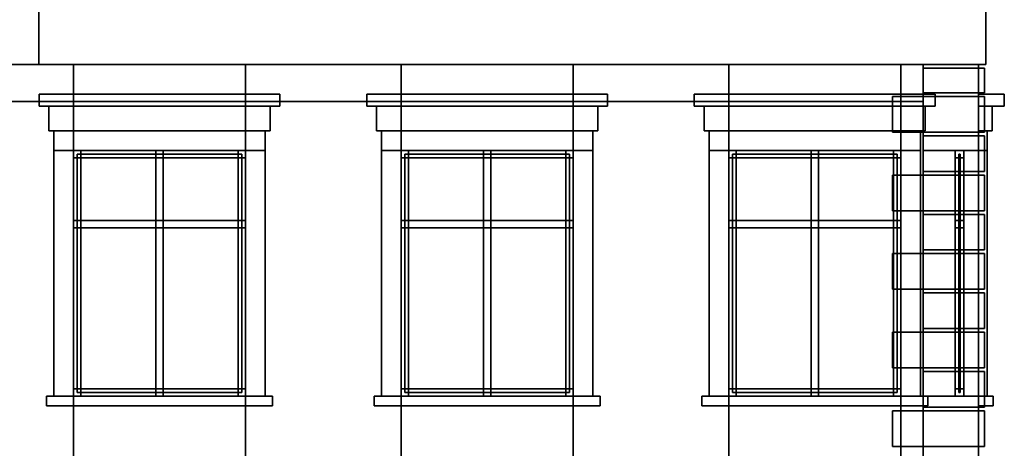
# Model space of a CAD drawing. Header units: metres. Extents: x 1.5 to 35.5, y 0 to 14.7.
# Tile 58 of 60: x 22.2 to 30.2, y 4.8 to 8.3. Entities that reach past the tile are written whole.
import ezdxf

# ---------------------------------------------------------------- set-up
doc = ezdxf.new("R2010")
doc.units = ezdxf.units.M
for name, color, linetype in [('FRAME', 8, 'Continuous'), ('GLASS', 5, 'Continuous'), ('INTERIOR_WALL', 8, 'Continuous'), ('PLASTER', 8, 'Continuous'), ('STUCCO', 8, 'Continuous')]:
    doc.layers.add(name, color=color, linetype=linetype)

msp = doc.modelspace()

# ---------------------------------------------------------------- linework, layer by layer
at = {"layer": 'FRAME'}
for points in [[(24.0333, 7.14), (22.6333, 7.14), (22.6333, 7.2), (24.0333, 7.2)], [(22.6933, 5.2), (22.6333, 5.2), (22.6333, 7.2), (22.6933, 7.2)], [(22.6333, 7.14), (24.0333, 7.14), (24.0333, 7.2), (22.6333, 7.2)], [(22.6333, 5.2), (22.6933, 5.2), (22.6933, 7.2), (22.6333, 7.2)], [(24.0333, 7.14), (22.6333, 7.14), (22.6333, 7.2), (24.0333, 7.2)], [(22.6933, 5.2), (22.6333, 5.2), (22.6333, 7.2), (22.6933, 7.2)], [(22.6333, 7.14), (24.0333, 7.14), (24.0333, 7.2), (22.6333, 7.2)], [(22.6333, 5.2), (22.6933, 5.2), (22.6933, 7.2), (22.6333, 7.2)], [(23.3633, 5.2), (23.3033, 5.2), (23.3033, 7.2), (23.3633, 7.2)], [(23.3033, 5.2), (23.3633, 5.2), (23.3633, 7.2), (23.3033, 7.2)], [(23.3633, 5.2), (23.3033, 5.2), (23.3033, 7.2), (23.3633, 7.2)], [(23.3033, 5.2), (23.3633, 5.2), (23.3633, 7.2), (23.3033, 7.2)], [(24.0333, 5.2), (23.9733, 5.2), (23.9733, 7.2), (24.0333, 7.2)], [(23.9733, 5.2), (24.0333, 5.2), (24.0333, 7.2), (23.9733, 7.2)], [(24.0333, 5.2), (23.9733, 5.2), (23.9733, 7.2), (24.0333, 7.2)], [(23.9733, 5.2), (24.0333, 5.2), (24.0333, 7.2), (23.9733, 7.2)], [(26.7, 7.14), (25.3, 7.14), (25.3, 7.2), (26.7, 7.2)], [(25.36, 5.2), (25.3, 5.2), (25.3, 7.2), (25.36, 7.2)], [(25.3, 7.14), (26.7, 7.14), (26.7, 7.2), (25.3, 7.2)], [(25.3, 5.2), (25.36, 5.2), (25.36, 7.2), (25.3, 7.2)], [(26.7, 7.14), (25.3, 7.14), (25.3, 7.2), (26.7, 7.2)], [(25.36, 5.2), (25.3, 5.2), (25.3, 7.2), (25.36, 7.2)], [(25.3, 7.14), (26.7, 7.14), (26.7, 7.2), (25.3, 7.2)], [(25.3, 5.2), (25.36, 5.2), (25.36, 7.2), (25.3, 7.2)], [(26.03, 5.2), (25.97, 5.2), (25.97, 7.2), (26.03, 7.2)], [(25.97, 5.2), (26.03, 5.2), (26.03, 7.2), (25.97, 7.2)], [(26.03, 5.2), (25.97, 5.2), (25.97, 7.2), (26.03, 7.2)], [(25.97, 5.2), (26.03, 5.2), (26.03, 7.2), (25.97, 7.2)], [(26.7, 5.2), (26.64, 5.2), (26.64, 7.2), (26.7, 7.2)], [(26.64, 5.2), (26.7, 5.2), (26.7, 7.2), (26.64, 7.2)], [(26.7, 5.2), (26.64, 5.2), (26.64, 7.2), (26.7, 7.2)], [(26.64, 5.2), (26.7, 5.2), (26.7, 7.2), (26.64, 7.2)], [(29.3667, 7.14), (27.9667, 7.14), (27.9667, 7.2), (29.3667, 7.2)], [(28.0267, 5.2), (27.9667, 5.2), (27.9667, 7.2), (28.0267, 7.2)], [(27.9667, 7.14), (29.3667, 7.14), (29.3667, 7.2), (27.9667, 7.2)], [(27.9667, 5.2), (28.0267, 5.2), (28.0267, 7.2), (27.9667, 7.2)], [(29.3667, 7.14), (27.9667, 7.14), (27.9667, 7.2), (29.3667, 7.2)], [(28.0267, 5.2), (27.9667, 5.2), (27.9667, 7.2), (28.0267, 7.2)], [(27.9667, 7.14), (29.3667, 7.14), (29.3667, 7.2), (27.9667, 7.2)], [(27.9667, 5.2), (28.0267, 5.2), (28.0267, 7.2), (27.9667, 7.2)], [(28.6967, 5.2), (28.6367, 5.2), (28.6367, 7.2), (28.6967, 7.2)], [(28.6367, 5.2), (28.6967, 5.2), (28.6967, 7.2), (28.6367, 7.2)], [(28.6967, 5.2), (28.6367, 5.2), (28.6367, 7.2), (28.6967, 7.2)], [(28.6367, 5.2), (28.6967, 5.2), (28.6967, 7.2), (28.6367, 7.2)], [(29.3667, 5.2), (29.3067, 5.2), (29.3067, 7.2), (29.3667, 7.2)], [(29.3067, 5.2), (29.3667, 5.2), (29.3667, 7.2), (29.3067, 7.2)], [(29.3667, 5.2), (29.3067, 5.2), (29.3067, 7.2), (29.3667, 7.2)], [(29.3067, 5.2), (29.3667, 5.2), (29.3667, 7.2), (29.3067, 7.2)], [(29.88, 7.14), (29.81, 7.14), (29.81, 7.2), (29.88, 7.2)], [(29.88, 5.2), (29.81, 5.2), (29.81, 7.2), (29.88, 7.2)], [(29.81, 5.2), (29.88, 5.2), (29.88, 7.2), (29.81, 7.2)], [(29.88, 5.2), (29.81, 5.2), (29.81, 7.2), (29.88, 7.2)], [(29.81, 5.2), (29.88, 5.2), (29.88, 7.2), (29.81, 7.2)], [(29.88, 5.2), (29.81, 5.2), (29.81, 7.2), (29.88, 7.2)], [(29.81, 7.14), (29.88, 7.14), (29.88, 7.2), (29.81, 7.2)], [(29.81, 5.2), (29.88, 5.2), (29.88, 7.2), (29.81, 7.2)], [(29.88, 7.14), (29.81, 7.14), (29.81, 7.2), (29.88, 7.2)], [(29.88, 5.2), (29.81, 5.2), (29.81, 7.2), (29.88, 7.2)], [(29.81, 5.2), (29.88, 5.2), (29.88, 7.2), (29.81, 7.2)], [(29.88, 5.2), (29.81, 5.2), (29.81, 7.2), (29.88, 7.2)], [(29.81, 5.2), (29.88, 5.2), (29.88, 7.2), (29.81, 7.2)], [(29.88, 5.2), (29.81, 5.2), (29.81, 7.2), (29.88, 7.2)], [(29.81, 7.14), (29.88, 7.14), (29.88, 7.2), (29.81, 7.2)], [(29.81, 5.2), (29.88, 5.2), (29.88, 7.2), (29.81, 7.2)], [(29.88, 7.14), (29.81, 7.14), (29.81, 7.2), (29.88, 7.2)], [(29.88, 5.2), (29.81, 5.2), (29.81, 7.2), (29.88, 7.2)], [(29.81, 5.2), (29.88, 5.2), (29.88, 7.2), (29.81, 7.2)], [(29.88, 5.2), (29.81, 5.2), (29.81, 7.2), (29.88, 7.2)], [(29.81, 5.2), (29.88, 5.2), (29.88, 7.2), (29.81, 7.2)], [(29.88, 5.2), (29.81, 5.2), (29.81, 7.2), (29.88, 7.2)], [(29.81, 7.14), (29.88, 7.14), (29.88, 7.2), (29.81, 7.2)], [(29.81, 5.2), (29.88, 5.2), (29.88, 7.2), (29.81, 7.2)], [(29.88, 7.14), (29.81, 7.14), (29.81, 7.2), (29.88, 7.2)], [(29.88, 5.2), (29.81, 5.2), (29.81, 7.2), (29.88, 7.2)], [(29.81, 5.2), (29.88, 5.2), (29.88, 7.2), (29.81, 7.2)], [(29.88, 5.2), (29.81, 5.2), (29.81, 7.2), (29.88, 7.2)], [(29.81, 5.2), (29.88, 5.2), (29.88, 7.2), (29.81, 7.2)], [(29.88, 5.2), (29.81, 5.2), (29.81, 7.2), (29.88, 7.2)], [(29.81, 7.14), (29.88, 7.14), (29.88, 7.2), (29.81, 7.2)], [(29.81, 5.2), (29.88, 5.2), (29.88, 7.2), (29.81, 7.2)], [(24.0333, 6.57), (22.6333, 6.57), (22.6333, 6.63), (24.0333, 6.63)], [(22.6333, 6.57), (24.0333, 6.57), (24.0333, 6.63), (22.6333, 6.63)], [(24.0333, 6.57), (22.6333, 6.57), (22.6333, 6.63), (24.0333, 6.63)], [(22.6333, 6.57), (24.0333, 6.57), (24.0333, 6.63), (22.6333, 6.63)], [(26.7, 6.57), (25.3, 6.57), (25.3, 6.63), (26.7, 6.63)], [(25.3, 6.57), (26.7, 6.57), (26.7, 6.63), (25.3, 6.63)], [(26.7, 6.57), (25.3, 6.57), (25.3, 6.63), (26.7, 6.63)], [(25.3, 6.57), (26.7, 6.57), (26.7, 6.63), (25.3, 6.63)], [(29.3667, 6.57), (27.9667, 6.57), (27.9667, 6.63), (29.3667, 6.63)], [(27.9667, 6.57), (29.3667, 6.57), (29.3667, 6.63), (27.9667, 6.63)], [(29.3667, 6.57), (27.9667, 6.57), (27.9667, 6.63), (29.3667, 6.63)], [(27.9667, 6.57), (29.3667, 6.57), (29.3667, 6.63), (27.9667, 6.63)], [(29.88, 6.57), (29.81, 6.57), (29.81, 6.63), (29.88, 6.63)], [(29.81, 6.57), (29.88, 6.57), (29.88, 6.63), (29.81, 6.63)], [(29.88, 6.57), (29.81, 6.57), (29.81, 6.63), (29.88, 6.63)], [(29.81, 6.57), (29.88, 6.57), (29.88, 6.63), (29.81, 6.63)], [(29.88, 6.57), (29.81, 6.57), (29.81, 6.63), (29.88, 6.63)], [(29.81, 6.57), (29.88, 6.57), (29.88, 6.63), (29.81, 6.63)], [(29.88, 6.57), (29.81, 6.57), (29.81, 6.63), (29.88, 6.63)], [(29.81, 6.57), (29.88, 6.57), (29.88, 6.63), (29.81, 6.63)], [(24.0333, 5.2), (22.6333, 5.2), (22.6333, 5.26), (24.0333, 5.26)], [(22.6333, 5.2), (24.0333, 5.2), (24.0333, 5.26), (22.6333, 5.26)], [(24.0333, 5.2), (22.6333, 5.2), (22.6333, 5.26), (24.0333, 5.26)], [(22.6333, 5.2), (24.0333, 5.2), (24.0333, 5.26), (22.6333, 5.26)], [(26.7, 5.2), (25.3, 5.2), (25.3, 5.26), (26.7, 5.26)], [(25.3, 5.2), (26.7, 5.2), (26.7, 5.26), (25.3, 5.26)], [(26.7, 5.2), (25.3, 5.2), (25.3, 5.26), (26.7, 5.26)], [(25.3, 5.2), (26.7, 5.2), (26.7, 5.26), (25.3, 5.26)], [(29.3667, 5.2), (27.9667, 5.2), (27.9667, 5.26), (29.3667, 5.26)], [(27.9667, 5.2), (29.3667, 5.2), (29.3667, 5.26), (27.9667, 5.26)], [(29.3667, 5.2), (27.9667, 5.2), (27.9667, 5.26), (29.3667, 5.26)], [(27.9667, 5.2), (29.3667, 5.2), (29.3667, 5.26), (27.9667, 5.26)], [(29.88, 5.2), (29.81, 5.2), (29.81, 5.26), (29.88, 5.26)], [(29.81, 5.2), (29.88, 5.2), (29.88, 5.26), (29.81, 5.26)], [(29.88, 5.2), (29.81, 5.2), (29.81, 5.26), (29.88, 5.26)], [(29.81, 5.2), (29.88, 5.2), (29.88, 5.26), (29.81, 5.26)], [(29.88, 5.2), (29.81, 5.2), (29.81, 5.26), (29.88, 5.26)], [(29.81, 5.2), (29.88, 5.2), (29.88, 5.26), (29.81, 5.26)], [(29.88, 5.2), (29.81, 5.2), (29.81, 5.26), (29.88, 5.26)], [(29.81, 5.2), (29.88, 5.2), (29.88, 5.26), (29.81, 5.26)]]:
    msp.add_lwpolyline(points, close=True, dxfattribs=at)
at = {"layer": 'GLASS'}
for points in [[(24.0033, 5.23), (22.6633, 5.23), (22.6633, 7.17), (24.0033, 7.17)], [(22.6633, 5.23), (24.0033, 5.23), (24.0033, 7.17), (22.6633, 7.17)], [(24.0033, 5.23), (22.6633, 5.23), (22.6633, 7.17), (24.0033, 7.17)], [(22.6633, 5.23), (24.0033, 5.23), (24.0033, 7.17), (22.6633, 7.17)], [(26.67, 5.23), (25.33, 5.23), (25.33, 7.17), (26.67, 7.17)], [(25.33, 5.23), (26.67, 5.23), (26.67, 7.17), (25.33, 7.17)], [(26.67, 5.23), (25.33, 5.23), (25.33, 7.17), (26.67, 7.17)], [(25.33, 5.23), (26.67, 5.23), (26.67, 7.17), (25.33, 7.17)], [(29.3367, 5.23), (27.9967, 5.23), (27.9967, 7.17), (29.3367, 7.17)], [(27.9967, 5.23), (29.3367, 5.23), (29.3367, 7.17), (27.9967, 7.17)], [(29.3367, 5.23), (27.9967, 5.23), (27.9967, 7.17), (29.3367, 7.17)], [(27.9967, 5.23), (29.3367, 5.23), (29.3367, 7.17), (27.9967, 7.17)], [(29.851, 5.23), (29.839, 5.23), (29.839, 7.17), (29.851, 7.17)], [(29.839, 5.23), (29.851, 5.23), (29.851, 7.17), (29.839, 7.17)], [(29.851, 5.23), (29.839, 5.23), (29.839, 7.17), (29.851, 7.17)], [(29.839, 5.23), (29.851, 5.23), (29.851, 7.17), (29.839, 7.17)], [(29.851, 5.23), (29.839, 5.23), (29.839, 7.17), (29.851, 7.17)], [(29.839, 5.23), (29.851, 5.23), (29.851, 7.17), (29.839, 7.17)], [(29.851, 5.23), (29.839, 5.23), (29.839, 7.17), (29.851, 7.17)], [(29.839, 5.23), (29.851, 5.23), (29.851, 7.17), (29.839, 7.17)]]:
    msp.add_lwpolyline(points, close=True, dxfattribs=at)
at = {"layer": 'INTERIOR_WALL'}
for points in [[(29.55, 0.9), (6.45, 0.9), (6.45, 7.6), (29.55, 7.6)], [(6.45, 0.9), (29.55, 0.9), (29.55, 7.6), (6.45, 7.6)]]:
    msp.add_lwpolyline(points, close=True, dxfattribs=at)
at = {"layer": 'PLASTER'}
for points in [[(22.6333, 4.5), (21.3667, 4.5), (21.3667, 7.9), (22.6333, 7.9)], [(21.3667, 4.5), (22.6333, 4.5), (22.6333, 7.9), (21.3667, 7.9)], [(22.6333, 4.5), (22, 4.5), (22, 7.9), (22.6333, 7.9)], [(22, 4.5), (22.6333, 4.5), (22.6333, 7.9), (22, 7.9)], [(24.0333, 7.2), (22.6333, 7.2), (22.6333, 7.9), (24.0333, 7.9)], [(22.6333, 7.2), (24.0333, 7.2), (24.0333, 7.9), (22.6333, 7.9)], [(24.0333, 7.2), (22.6333, 7.2), (22.6333, 7.9), (24.0333, 7.9)], [(22.6333, 7.2), (24.0333, 7.2), (24.0333, 7.9), (22.6333, 7.9)], [(25.3, 4.5), (24.0333, 4.5), (24.0333, 7.9), (25.3, 7.9)], [(24.0333, 4.5), (25.3, 4.5), (25.3, 7.9), (24.0333, 7.9)], [(25.3, 4.5), (24.0333, 4.5), (24.0333, 7.9), (25.3, 7.9)], [(24.0333, 4.5), (25.3, 4.5), (25.3, 7.9), (24.0333, 7.9)], [(26.7, 7.2), (25.3, 7.2), (25.3, 7.9), (26.7, 7.9)], [(25.3, 7.2), (26.7, 7.2), (26.7, 7.9), (25.3, 7.9)], [(26.7, 7.2), (25.3, 7.2), (25.3, 7.9), (26.7, 7.9)], [(25.3, 7.2), (26.7, 7.2), (26.7, 7.9), (25.3, 7.9)], [(27.9667, 4.5), (26.7, 4.5), (26.7, 7.9), (27.9667, 7.9)], [(26.7, 4.5), (27.9667, 4.5), (27.9667, 7.9), (26.7, 7.9)], [(27.9667, 4.5), (26.7, 4.5), (26.7, 7.9), (27.9667, 7.9)], [(26.7, 4.5), (27.9667, 4.5), (27.9667, 7.9), (26.7, 7.9)], [(29.3667, 7.2), (27.9667, 7.2), (27.9667, 7.9), (29.3667, 7.9)], [(27.9667, 7.2), (29.3667, 7.2), (29.3667, 7.9), (27.9667, 7.9)], [(29.3667, 7.2), (27.9667, 7.2), (27.9667, 7.9), (29.3667, 7.9)], [(27.9667, 7.2), (29.3667, 7.2), (29.3667, 7.9), (27.9667, 7.9)], [(30, 4.5), (29.3667, 4.5), (29.3667, 7.9), (30, 7.9)], [(29.3667, 4.5), (30, 4.5), (30, 7.9), (29.3667, 7.9)], [(30, 4.5), (29.3667, 4.5), (29.3667, 7.9), (30, 7.9)], [(29.3667, 4.5), (30, 4.5), (30, 7.9), (29.3667, 7.9)], [(30, 4.5), (29.55, 4.5), (29.55, 7.9), (30, 7.9)], [(30, 7.2), (29.55, 7.2), (29.55, 7.9), (30, 7.9)], [(29.55, 4.5), (30, 4.5), (30, 7.9), (29.55, 7.9)], [(30, 4.5), (29.55, 4.5), (29.55, 7.9), (30, 7.9)], [(29.55, 7.2), (30, 7.2), (30, 7.9), (29.55, 7.9)], [(30, 7.2), (29.55, 7.2), (29.55, 7.9), (30, 7.9)], [(29.55, 4.5), (30, 4.5), (30, 7.9), (29.55, 7.9)], [(30, 4.5), (29.55, 4.5), (29.55, 7.9), (30, 7.9)], [(29.55, 7.2), (30, 7.2), (30, 7.9), (29.55, 7.9)], [(30, 7.2), (29.55, 7.2), (29.55, 7.9), (30, 7.9)], [(29.55, 4.5), (30, 4.5), (30, 7.9), (29.55, 7.9)], [(30, 4.5), (29.55, 4.5), (29.55, 7.9), (30, 7.9)], [(29.55, 7.2), (30, 7.2), (30, 7.9), (29.55, 7.9)], [(30, 7.2), (29.55, 7.2), (29.55, 7.9), (30, 7.9)], [(29.55, 4.5), (30, 4.5), (30, 7.9), (29.55, 7.9)], [(30, 4.5), (29.55, 4.5), (29.55, 7.9), (30, 7.9)], [(29.55, 7.2), (30, 7.2), (30, 7.9), (29.55, 7.9)], [(29.55, 4.5), (30, 4.5), (30, 7.9), (29.55, 7.9)], [(24.2333, 7.36), (22.4333, 7.36), (22.4333, 7.56), (24.2333, 7.56)], [(22.4333, 7.36), (24.2333, 7.36), (24.2333, 7.56), (22.4333, 7.56)], [(24.2333, 7.36), (22.4333, 7.36), (22.4333, 7.56), (24.2333, 7.56)], [(22.4333, 7.36), (24.2333, 7.36), (24.2333, 7.56), (22.4333, 7.56)], [(26.9, 7.36), (25.1, 7.36), (25.1, 7.56), (26.9, 7.56)], [(25.1, 7.36), (26.9, 7.36), (26.9, 7.56), (25.1, 7.56)], [(26.9, 7.36), (25.1, 7.36), (25.1, 7.56), (26.9, 7.56)], [(25.1, 7.36), (26.9, 7.36), (26.9, 7.56), (25.1, 7.56)], [(29.5667, 7.36), (27.7667, 7.36), (27.7667, 7.56), (29.5667, 7.56)], [(27.7667, 7.36), (29.5667, 7.36), (29.5667, 7.56), (27.7667, 7.56)], [(29.5667, 7.36), (27.7667, 7.36), (27.7667, 7.56), (29.5667, 7.56)], [(27.7667, 7.36), (29.5667, 7.36), (29.5667, 7.56), (27.7667, 7.56)], [(30.11, 7.36), (30, 7.36), (30, 7.56), (30.11, 7.56)], [(30, 7.36), (30.11, 7.36), (30.11, 7.56), (30, 7.56)], [(30.11, 7.36), (30, 7.36), (30, 7.56), (30.11, 7.56)], [(30, 7.36), (30.11, 7.36), (30.11, 7.56), (30, 7.56)], [(30.11, 7.36), (30, 7.36), (30, 7.56), (30.11, 7.56)], [(30, 7.36), (30.11, 7.36), (30.11, 7.56), (30, 7.56)], [(30.11, 7.36), (30, 7.36), (30, 7.56), (30.11, 7.56)], [(30, 7.36), (30.11, 7.36), (30.11, 7.56), (30, 7.56)], [(24.0333, 4.5), (22.6333, 4.5), (22.6333, 5.2), (24.0333, 5.2)], [(22.6333, 4.5), (24.0333, 4.5), (24.0333, 5.2), (22.6333, 5.2)], [(24.0333, 4.5), (22.6333, 4.5), (22.6333, 5.2), (24.0333, 5.2)], [(22.6333, 4.5), (24.0333, 4.5), (24.0333, 5.2), (22.6333, 5.2)], [(26.7, 4.5), (25.3, 4.5), (25.3, 5.2), (26.7, 5.2)], [(25.3, 4.5), (26.7, 4.5), (26.7, 5.2), (25.3, 5.2)], [(26.7, 4.5), (25.3, 4.5), (25.3, 5.2), (26.7, 5.2)], [(25.3, 4.5), (26.7, 4.5), (26.7, 5.2), (25.3, 5.2)], [(29.3667, 4.5), (27.9667, 4.5), (27.9667, 5.2), (29.3667, 5.2)], [(27.9667, 4.5), (29.3667, 4.5), (29.3667, 5.2), (27.9667, 5.2)], [(29.3667, 4.5), (27.9667, 4.5), (27.9667, 5.2), (29.3667, 5.2)], [(27.9667, 4.5), (29.3667, 4.5), (29.3667, 5.2), (27.9667, 5.2)], [(30, 4.5), (29.55, 4.5), (29.55, 5.2), (30, 5.2)], [(29.55, 4.5), (30, 4.5), (30, 5.2), (29.55, 5.2)], [(30, 4.5), (29.55, 4.5), (29.55, 5.2), (30, 5.2)], [(29.55, 4.5), (30, 4.5), (30, 5.2), (29.55, 5.2)], [(30, 4.5), (29.55, 4.5), (29.55, 5.2), (30, 5.2)], [(29.55, 4.5), (30, 4.5), (30, 5.2), (29.55, 5.2)], [(30, 4.5), (29.55, 4.5), (29.55, 5.2), (30, 5.2)], [(29.55, 4.5), (30, 4.5), (30, 5.2), (29.55, 5.2)]]:
    msp.add_lwpolyline(points, close=True, dxfattribs=at)
at = {"layer": 'STUCCO'}
for points in [[(30.06, 7.9), (5.94, 7.9), (5.94, 8.3861), (30.06, 8.3861)], [(5.94, 7.9), (30.06, 7.9), (30.06, 8.3861), (5.94, 8.3861)], [(22.35, 7.9), (13.65, 7.9), (13.65, 8.3861), (22.35, 8.3861)], [(13.65, 7.9), (22.35, 7.9), (22.35, 8.3861), (13.65, 8.3861)], [(30.05, 7.67), (29.55, 7.67), (29.55, 7.87), (30.05, 7.87)], [(29.55, 7.67), (30.05, 7.67), (30.05, 7.87), (29.55, 7.87)], [(30.05, 7.67), (29.55, 7.67), (29.55, 7.87), (30.05, 7.87)], [(29.55, 7.67), (30.05, 7.67), (30.05, 7.87), (29.55, 7.87)], [(30.05, 7.67), (30, 7.67), (30, 7.87), (30.05, 7.87)], [(30, 7.67), (30.05, 7.67), (30.05, 7.87), (30, 7.87)], [(30.05, 7.67), (30, 7.67), (30, 7.87), (30.05, 7.87)], [(30, 7.67), (30.05, 7.67), (30.05, 7.87), (30, 7.87)], [(24.3133, 7.56), (22.3533, 7.56), (22.3533, 7.66), (24.3133, 7.66)], [(22.3533, 7.56), (24.3133, 7.56), (24.3133, 7.66), (22.3533, 7.66)], [(24.3133, 7.56), (22.3533, 7.56), (22.3533, 7.66), (24.3133, 7.66)], [(22.3533, 7.56), (24.3133, 7.56), (24.3133, 7.66), (22.3533, 7.66)], [(26.98, 7.56), (25.02, 7.56), (25.02, 7.66), (26.98, 7.66)], [(25.02, 7.56), (26.98, 7.56), (26.98, 7.66), (25.02, 7.66)], [(26.98, 7.56), (25.02, 7.56), (25.02, 7.66), (26.98, 7.66)], [(25.02, 7.56), (26.98, 7.56), (26.98, 7.66), (25.02, 7.66)], [(29.6467, 7.56), (27.6867, 7.56), (27.6867, 7.66), (29.6467, 7.66)], [(27.6867, 7.56), (29.6467, 7.56), (29.6467, 7.66), (27.6867, 7.66)], [(29.6467, 7.56), (27.6867, 7.56), (27.6867, 7.66), (29.6467, 7.66)], [(27.6867, 7.56), (29.6467, 7.56), (29.6467, 7.66), (27.6867, 7.66)], [(30.05, 7.35), (29.3, 7.35), (29.3, 7.64), (30.05, 7.64)], [(29.3, 7.35), (30.05, 7.35), (30.05, 7.64), (29.3, 7.64)], [(30.05, 7.35), (29.3, 7.35), (29.3, 7.64), (30.05, 7.64)], [(29.3, 7.35), (30.05, 7.35), (30.05, 7.64), (29.3, 7.64)], [(30.21, 7.56), (30, 7.56), (30, 7.66), (30.21, 7.66)], [(30, 7.56), (30.21, 7.56), (30.21, 7.66), (30, 7.66)], [(30.21, 7.56), (30, 7.56), (30, 7.66), (30.21, 7.66)], [(30, 7.56), (30.21, 7.56), (30.21, 7.66), (30, 7.66)], [(30.21, 7.56), (30, 7.56), (30, 7.66), (30.21, 7.66)], [(30, 7.56), (30.21, 7.56), (30.21, 7.66), (30, 7.66)], [(30.21, 7.56), (30, 7.56), (30, 7.66), (30.21, 7.66)], [(30, 7.56), (30.21, 7.56), (30.21, 7.66), (30, 7.66)], [(30.05, 7.35), (30, 7.35), (30, 7.64), (30.05, 7.64)], [(30, 7.35), (30.05, 7.35), (30.05, 7.64), (30, 7.64)], [(30.05, 7.35), (30, 7.35), (30, 7.64), (30.05, 7.64)], [(30, 7.35), (30.05, 7.35), (30.05, 7.64), (30, 7.64)], [(24.1933, 7.2), (22.4733, 7.2), (22.4733, 7.36), (24.1933, 7.36)], [(22.4733, 7.2), (24.1933, 7.2), (24.1933, 7.36), (22.4733, 7.36)], [(24.1933, 7.2), (22.4733, 7.2), (22.4733, 7.36), (24.1933, 7.36)], [(22.4733, 7.2), (24.1933, 7.2), (24.1933, 7.36), (22.4733, 7.36)], [(26.86, 7.2), (25.14, 7.2), (25.14, 7.36), (26.86, 7.36)], [(25.14, 7.2), (26.86, 7.2), (26.86, 7.36), (25.14, 7.36)], [(26.86, 7.2), (25.14, 7.2), (25.14, 7.36), (26.86, 7.36)], [(25.14, 7.2), (26.86, 7.2), (26.86, 7.36), (25.14, 7.36)], [(29.5267, 7.2), (27.8067, 7.2), (27.8067, 7.36), (29.5267, 7.36)], [(27.8067, 7.2), (29.5267, 7.2), (29.5267, 7.36), (27.8067, 7.36)], [(29.5267, 7.2), (27.8067, 7.2), (27.8067, 7.36), (29.5267, 7.36)], [(27.8067, 7.2), (29.5267, 7.2), (29.5267, 7.36), (27.8067, 7.36)], [(30.05, 7.03), (29.55, 7.03), (29.55, 7.32), (30.05, 7.32)], [(29.55, 7.03), (30.05, 7.03), (30.05, 7.32), (29.55, 7.32)], [(30.05, 7.03), (29.55, 7.03), (29.55, 7.32), (30.05, 7.32)], [(29.55, 7.03), (30.05, 7.03), (30.05, 7.32), (29.55, 7.32)], [(30.07, 7.2), (30, 7.2), (30, 7.36), (30.07, 7.36)], [(30, 7.2), (30.07, 7.2), (30.07, 7.36), (30, 7.36)], [(30.07, 7.2), (30, 7.2), (30, 7.36), (30.07, 7.36)], [(30, 7.2), (30.07, 7.2), (30.07, 7.36), (30, 7.36)], [(30.07, 7.2), (30, 7.2), (30, 7.36), (30.07, 7.36)], [(30, 7.2), (30.07, 7.2), (30.07, 7.36), (30, 7.36)], [(30.07, 7.2), (30, 7.2), (30, 7.36), (30.07, 7.36)], [(30, 7.2), (30.07, 7.2), (30.07, 7.36), (30, 7.36)], [(30.05, 7.03), (30, 7.03), (30, 7.32), (30.05, 7.32)], [(30, 7.03), (30.05, 7.03), (30.05, 7.32), (30, 7.32)], [(30.05, 7.03), (30, 7.03), (30, 7.32), (30.05, 7.32)], [(30, 7.03), (30.05, 7.03), (30.05, 7.32), (30, 7.32)], [(22.6333, 5.2), (22.4733, 5.2), (22.4733, 7.2), (22.6333, 7.2)], [(22.4733, 5.2), (22.6333, 5.2), (22.6333, 7.2), (22.4733, 7.2)], [(22.6333, 5.2), (22.4733, 5.2), (22.4733, 7.2), (22.6333, 7.2)], [(22.4733, 5.2), (22.6333, 5.2), (22.6333, 7.2), (22.4733, 7.2)], [(24.1933, 5.2), (24.0333, 5.2), (24.0333, 7.2), (24.1933, 7.2)], [(24.0333, 5.2), (24.1933, 5.2), (24.1933, 7.2), (24.0333, 7.2)], [(24.1933, 5.2), (24.0333, 5.2), (24.0333, 7.2), (24.1933, 7.2)], [(24.0333, 5.2), (24.1933, 5.2), (24.1933, 7.2), (24.0333, 7.2)], [(25.3, 5.2), (25.14, 5.2), (25.14, 7.2), (25.3, 7.2)], [(25.14, 5.2), (25.3, 5.2), (25.3, 7.2), (25.14, 7.2)], [(25.3, 5.2), (25.14, 5.2), (25.14, 7.2), (25.3, 7.2)], [(25.14, 5.2), (25.3, 5.2), (25.3, 7.2), (25.14, 7.2)], [(26.86, 5.2), (26.7, 5.2), (26.7, 7.2), (26.86, 7.2)], [(26.7, 5.2), (26.86, 5.2), (26.86, 7.2), (26.7, 7.2)], [(26.86, 5.2), (26.7, 5.2), (26.7, 7.2), (26.86, 7.2)], [(26.7, 5.2), (26.86, 5.2), (26.86, 7.2), (26.7, 7.2)], [(27.9667, 5.2), (27.8067, 5.2), (27.8067, 7.2), (27.9667, 7.2)], [(27.8067, 5.2), (27.9667, 5.2), (27.9667, 7.2), (27.8067, 7.2)], [(27.9667, 5.2), (27.8067, 5.2), (27.8067, 7.2), (27.9667, 7.2)], [(27.8067, 5.2), (27.9667, 5.2), (27.9667, 7.2), (27.8067, 7.2)], [(29.5267, 5.2), (29.3667, 5.2), (29.3667, 7.2), (29.5267, 7.2)], [(29.3667, 5.2), (29.5267, 5.2), (29.5267, 7.2), (29.3667, 7.2)], [(29.5267, 5.2), (29.3667, 5.2), (29.3667, 7.2), (29.5267, 7.2)], [(29.3667, 5.2), (29.5267, 5.2), (29.5267, 7.2), (29.3667, 7.2)], [(30.07, 5.2), (30, 5.2), (30, 7.2), (30.07, 7.2)], [(30, 5.2), (30.07, 5.2), (30.07, 7.2), (30, 7.2)], [(30.07, 5.2), (30, 5.2), (30, 7.2), (30.07, 7.2)], [(30, 5.2), (30.07, 5.2), (30.07, 7.2), (30, 7.2)], [(30.07, 5.2), (30, 5.2), (30, 7.2), (30.07, 7.2)], [(30, 5.2), (30.07, 5.2), (30.07, 7.2), (30, 7.2)], [(30.07, 5.2), (30, 5.2), (30, 7.2), (30.07, 7.2)], [(30, 5.2), (30.07, 5.2), (30.07, 7.2), (30, 7.2)], [(30.07, 5.2), (30, 5.2), (30, 7.2), (30.07, 7.2)], [(30, 5.2), (30.07, 5.2), (30.07, 7.2), (30, 7.2)], [(30.07, 5.2), (30, 5.2), (30, 7.2), (30.07, 7.2)], [(30, 5.2), (30.07, 5.2), (30.07, 7.2), (30, 7.2)], [(30.07, 5.2), (30, 5.2), (30, 7.2), (30.07, 7.2)], [(30, 5.2), (30.07, 5.2), (30.07, 7.2), (30, 7.2)], [(30.07, 5.2), (30, 5.2), (30, 7.2), (30.07, 7.2)], [(30, 5.2), (30.07, 5.2), (30.07, 7.2), (30, 7.2)], [(30.05, 6.71), (29.3, 6.71), (29.3, 7), (30.05, 7)], [(29.3, 6.71), (30.05, 6.71), (30.05, 7), (29.3, 7)], [(30.05, 6.71), (29.3, 6.71), (29.3, 7), (30.05, 7)], [(29.3, 6.71), (30.05, 6.71), (30.05, 7), (29.3, 7)], [(30.05, 6.71), (30, 6.71), (30, 7), (30.05, 7)], [(30, 6.71), (30.05, 6.71), (30.05, 7), (30, 7)], [(30.05, 6.71), (30, 6.71), (30, 7), (30.05, 7)], [(30, 6.71), (30.05, 6.71), (30.05, 7), (30, 7)], [(30.05, 6.39), (29.55, 6.39), (29.55, 6.68), (30.05, 6.68)], [(29.55, 6.39), (30.05, 6.39), (30.05, 6.68), (29.55, 6.68)], [(30.05, 6.39), (29.55, 6.39), (29.55, 6.68), (30.05, 6.68)], [(29.55, 6.39), (30.05, 6.39), (30.05, 6.68), (29.55, 6.68)], [(30.05, 6.39), (30, 6.39), (30, 6.68), (30.05, 6.68)], [(30, 6.39), (30.05, 6.39), (30.05, 6.68), (30, 6.68)], [(30.05, 6.39), (30, 6.39), (30, 6.68), (30.05, 6.68)], [(30, 6.39), (30.05, 6.39), (30.05, 6.68), (30, 6.68)], [(30.05, 6.07), (29.3, 6.07), (29.3, 6.36), (30.05, 6.36)], [(29.3, 6.07), (30.05, 6.07), (30.05, 6.36), (29.3, 6.36)], [(30.05, 6.07), (29.3, 6.07), (29.3, 6.36), (30.05, 6.36)], [(29.3, 6.07), (30.05, 6.07), (30.05, 6.36), (29.3, 6.36)], [(30.05, 6.07), (30, 6.07), (30, 6.36), (30.05, 6.36)], [(30, 6.07), (30.05, 6.07), (30.05, 6.36), (30, 6.36)], [(30.05, 6.07), (30, 6.07), (30, 6.36), (30.05, 6.36)], [(30, 6.07), (30.05, 6.07), (30.05, 6.36), (30, 6.36)], [(30.05, 5.75), (29.55, 5.75), (29.55, 6.04), (30.05, 6.04)], [(29.55, 5.75), (30.05, 5.75), (30.05, 6.04), (29.55, 6.04)], [(30.05, 5.75), (29.55, 5.75), (29.55, 6.04), (30.05, 6.04)], [(29.55, 5.75), (30.05, 5.75), (30.05, 6.04), (29.55, 6.04)], [(30.05, 5.75), (30, 5.75), (30, 6.04), (30.05, 6.04)], [(30, 5.75), (30.05, 5.75), (30.05, 6.04), (30, 6.04)], [(30.05, 5.75), (30, 5.75), (30, 6.04), (30.05, 6.04)], [(30, 5.75), (30.05, 5.75), (30.05, 6.04), (30, 6.04)], [(30.05, 5.43), (29.3, 5.43), (29.3, 5.72), (30.05, 5.72)], [(29.3, 5.43), (30.05, 5.43), (30.05, 5.72), (29.3, 5.72)], [(30.05, 5.43), (29.3, 5.43), (29.3, 5.72), (30.05, 5.72)], [(29.3, 5.43), (30.05, 5.43), (30.05, 5.72), (29.3, 5.72)], [(30.05, 5.43), (30, 5.43), (30, 5.72), (30.05, 5.72)], [(30, 5.43), (30.05, 5.43), (30.05, 5.72), (30, 5.72)], [(30.05, 5.43), (30, 5.43), (30, 5.72), (30.05, 5.72)], [(30, 5.43), (30.05, 5.43), (30.05, 5.72), (30, 5.72)], [(30.05, 5.11), (29.55, 5.11), (29.55, 5.4), (30.05, 5.4)], [(29.55, 5.11), (30.05, 5.11), (30.05, 5.4), (29.55, 5.4)], [(30.05, 5.11), (29.55, 5.11), (29.55, 5.4), (30.05, 5.4)], [(29.55, 5.11), (30.05, 5.11), (30.05, 5.4), (29.55, 5.4)], [(30.05, 5.11), (30, 5.11), (30, 5.4), (30.05, 5.4)], [(30, 5.11), (30.05, 5.11), (30.05, 5.4), (30, 5.4)], [(30.05, 5.11), (30, 5.11), (30, 5.4), (30.05, 5.4)], [(30, 5.11), (30.05, 5.11), (30.05, 5.4), (30, 5.4)], [(24.2533, 5.12), (22.4133, 5.12), (22.4133, 5.2), (24.2533, 5.2)], [(22.4133, 5.12), (24.2533, 5.12), (24.2533, 5.2), (22.4133, 5.2)], [(24.2533, 5.12), (22.4133, 5.12), (22.4133, 5.2), (24.2533, 5.2)], [(22.4133, 5.12), (24.2533, 5.12), (24.2533, 5.2), (22.4133, 5.2)], [(26.92, 5.12), (25.08, 5.12), (25.08, 5.2), (26.92, 5.2)], [(25.08, 5.12), (26.92, 5.12), (26.92, 5.2), (25.08, 5.2)], [(26.92, 5.12), (25.08, 5.12), (25.08, 5.2), (26.92, 5.2)], [(25.08, 5.12), (26.92, 5.12), (26.92, 5.2), (25.08, 5.2)], [(29.5867, 5.12), (27.7467, 5.12), (27.7467, 5.2), (29.5867, 5.2)], [(27.7467, 5.12), (29.5867, 5.12), (29.5867, 5.2), (27.7467, 5.2)], [(29.5867, 5.12), (27.7467, 5.12), (27.7467, 5.2), (29.5867, 5.2)], [(27.7467, 5.12), (29.5867, 5.12), (29.5867, 5.2), (27.7467, 5.2)], [(30.12, 5.12), (30, 5.12), (30, 5.2), (30.12, 5.2)], [(30, 5.12), (30.12, 5.12), (30.12, 5.2), (30, 5.2)], [(30.12, 5.12), (30, 5.12), (30, 5.2), (30.12, 5.2)], [(30, 5.12), (30.12, 5.12), (30.12, 5.2), (30, 5.2)], [(30.12, 5.12), (30, 5.12), (30, 5.2), (30.12, 5.2)], [(30, 5.12), (30.12, 5.12), (30.12, 5.2), (30, 5.2)], [(30.12, 5.12), (30, 5.12), (30, 5.2), (30.12, 5.2)], [(30, 5.12), (30.12, 5.12), (30.12, 5.2), (30, 5.2)], [(30.05, 4.79), (29.3, 4.79), (29.3, 5.08), (30.05, 5.08)], [(29.3, 4.79), (30.05, 4.79), (30.05, 5.08), (29.3, 5.08)], [(30.05, 4.79), (29.3, 4.79), (29.3, 5.08), (30.05, 5.08)], [(29.3, 4.79), (30.05, 4.79), (30.05, 5.08), (29.3, 5.08)], [(30.05, 4.79), (30, 4.79), (30, 5.08), (30.05, 5.08)], [(30, 4.79), (30.05, 4.79), (30.05, 5.08), (30, 5.08)], [(30.05, 4.79), (30, 4.79), (30, 5.08), (30.05, 5.08)], [(30, 4.79), (30.05, 4.79), (30.05, 5.08), (30, 5.08)]]:
    msp.add_lwpolyline(points, close=True, dxfattribs=at)

doc.saveas('drawing.dxf')
